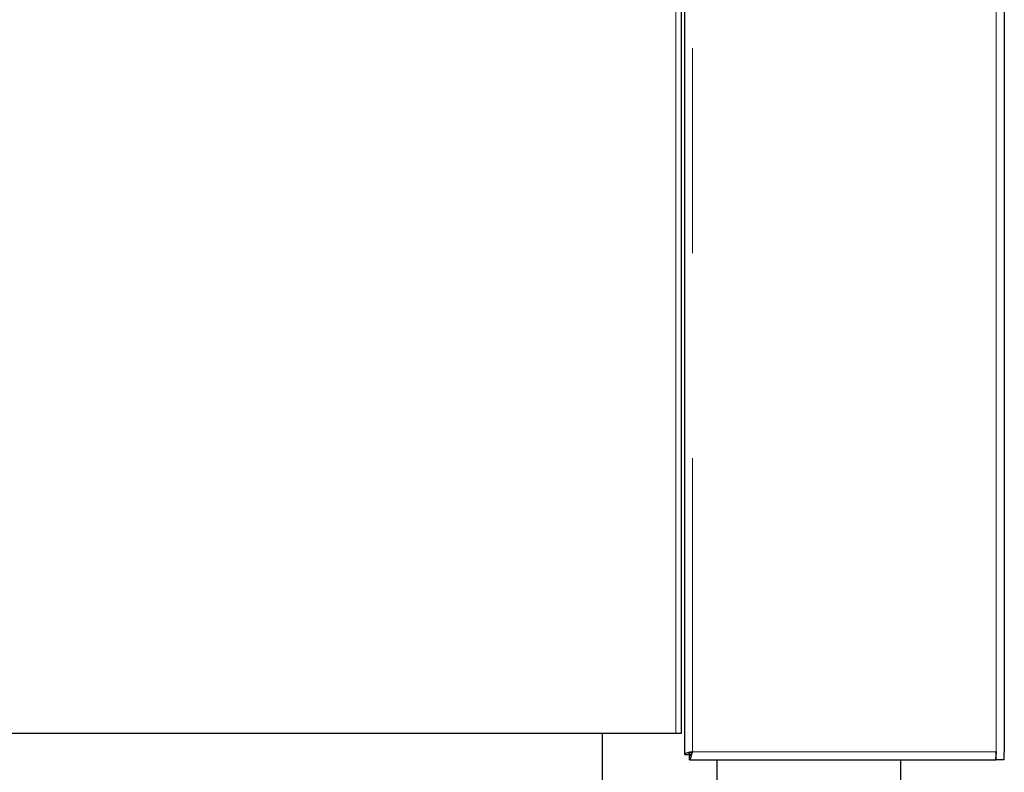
# Model space of a CAD drawing. Header units: millimetres. Extents: x 37 to 252, y 66 to 151.
# Tile 66 of 68: x 245.96 to 252.06, y 69.47 to 74.13. Entities that reach past the tile are written whole.
import ezdxf

# ---------------------------------------------------------------- set-up
doc = ezdxf.new("R2010")
doc.units = ezdxf.units.MM
doc.linetypes.add('PHANTOM', pattern=[12.7, 6.35, -1.27, 1.27, -1.27, 1.27, -1.27])

msp = doc.modelspace()

# ---------------------------------------------------------------- linework, layer by layer
at = {"color": 8, "linetype": 'PHANTOM', "lineweight": 18}
for p, q in [((250.1261, 96.811), (250.1261, 69.593)), ((252.0061, 69.593), (252.0061, 96.811)), ((250.0226, 69.7048), (250.0226, 93.5548)), ((250.1261, 69.593), (252.0061, 69.593))]:
    msp.add_line(p, q, dxfattribs=at)
at = {"color": 7, "linetype": 'Continuous', "lineweight": 25}
for p, q in [((252.0561, 96.793), (252.0561, 69.593)), ((250.0761, 96.786), (250.0761, 69.5751)), ((250.0561, 93.5548), (250.0561, 69.7048)), ((250.0226, 69.7048), (239.9097, 69.7048)), ((249.5691, 68.883), (249.5691, 69.7048)), ((250.0561, 69.7048), (250.0226, 69.7048)), ((250.0761, 69.5751), (250.1011, 69.5751)), ((250.1011, 69.5751), (250.1169, 69.5751)), ((250.1082, 69.543), (250.1082, 69.568)), ((252.0061, 69.543), (252.0061, 69.593)), ((252.0561, 69.543), (252.0561, 69.593)), ((250.1082, 69.543), (251.9991, 69.543)), ((250.2791, 68.883), (250.2791, 69.543)), ((251.4161, 68.823), (251.4161, 69.543)), ((251.9991, 69.543), (252.0061, 69.543)), ((252.0561, 69.543), (252.0061, 69.543))]:
    msp.add_line(p, q, dxfattribs=at)
for points, knots in [([(250.1261, 69.593), (250.1204, 69.5917), (250.1088, 69.5891), (250.0936, 69.5851), (250.0822, 69.5812), (250.0768, 69.5778), (250.0763, 69.5758), (250.0761, 69.5751)], [0, 0, 0, 0, 0.220226, 0.440473, 0.660732, 0.880992, 1, 1, 1, 1]), ([(250.1261, 69.593), (250.123, 69.5916), (250.1169, 69.5888), (250.1088, 69.5846), (250.1032, 69.5803), (250.1013, 69.5772), (250.1011, 69.5754), (250.1011, 69.5751)], [0, 0, 0, 0, 0.236292, 0.472608, 0.708804, 0.944993, 1, 1, 1, 1]), ([(250.1082, 69.543), (250.1095, 69.5436), (250.1122, 69.5448), (250.1161, 69.5538), (250.1201, 69.5671), (250.1234, 69.5811), (250.1254, 69.5899), (250.1261, 69.593)], [0, 0, 0, 0, 0.220209, 0.440475, 0.660714, 0.880982, 1, 1, 1, 1]), ([(250.1082, 69.568), (250.1096, 69.5684), (250.1124, 69.569), (250.1167, 69.5742), (250.1209, 69.5817), (250.1241, 69.5885), (250.1258, 69.5923), (250.1261, 69.593)], [0, 0, 0, 0, 0.236281, 0.472593, 0.708786, 0.945007, 1, 1, 1, 1]), ([(252.0061, 69.593), (252.0055, 69.5865), (252.0044, 69.5734), (252.0026, 69.5569), (252.0008, 69.5453), (251.9996, 69.5438), (251.9991, 69.543)], [0, 0, 0, 0, 0.25, 0.499997, 0.750014, 1, 1, 1, 1])]:
    msp.add_open_spline(points, degree=3, knots=knots, dxfattribs=at)

doc.saveas('drawing.dxf')
